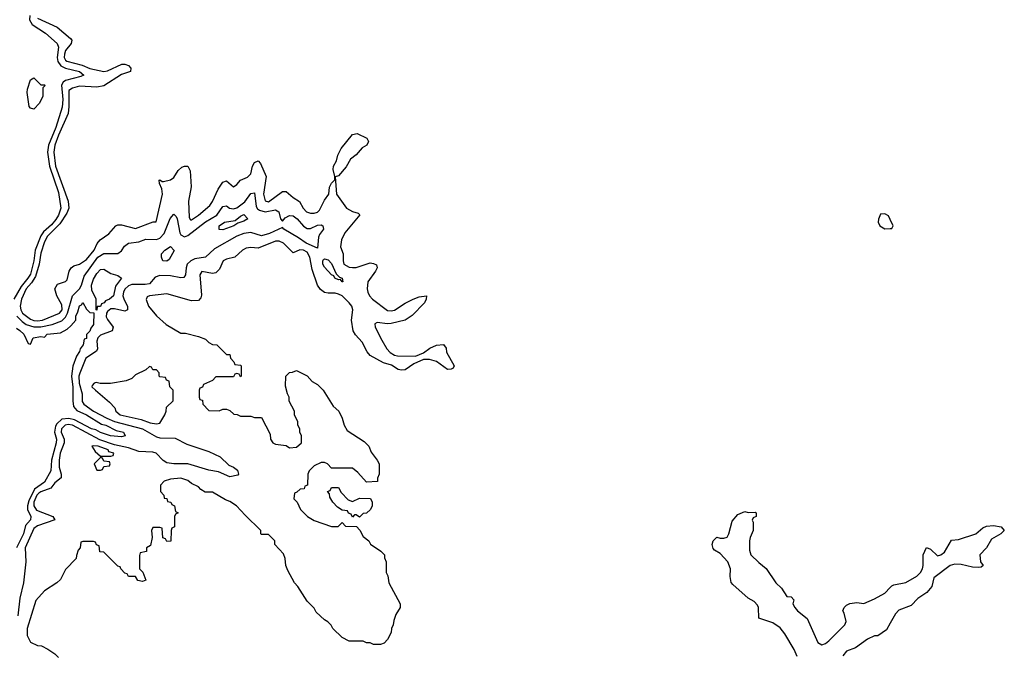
# Model space of a CAD drawing. Header units: inches. Extents: x 2668334 to 2765628, y 828034 to 955234.
# Tile 41 of 218: x 2715029 to 2720652, y 852802 to 856426. Entities that reach past the tile are written whole.
import ezdxf

# ---------------------------------------------------------------- set-up
doc = ezdxf.new("R2010")
doc.units = ezdxf.units.IN
doc.header["$MEASUREMENT"] = 0
doc.layers.add('C7815', color=7, linetype='Continuous')
doc.layers.add('C7825', color=7, linetype='Continuous')

msp = doc.modelspace()

# ---------------------------------------------------------------- linework, layer by layer
at = {"layer": 'C7815', "color": 4}
for points, elevation in [([(2715086.4, 856450), (2715085.9, 856425.9), (2715099.6, 856399.6), (2715175.8, 856350), (2715243.7, 856290), (2715250.2, 856270), (2715243, 856210), (2715247.6, 856187.6), (2715263.7, 856163.7), (2715290, 856149.2), (2715370.8, 856130.8), (2715394.8, 856110), (2715378, 856102), (2715290, 856079.8), (2715276.9, 856070), (2715267.4, 856052.6), (2715275.5, 855970), (2715272.5, 855927.5), (2715234.8, 855810), (2715194.2, 855710), (2715187.3, 855670), (2715199.7, 855590), (2715250, 855438.8), (2715264.2, 855350), (2715251, 855310), (2715234.7, 855285.3), (2715210, 855255.5), (2715165.4, 855214.6), (2715148.9, 855191.1), (2715118, 855110), (2715110, 855049.2), (2715090, 854973.6), (2715076.3, 854950), (2715036.8, 854903.2), (2714995.2, 854830)], 8), ([(2715130, 856434.8), (2715242.9, 856382.9), (2715319.9, 856319.9), (2715326.4, 856310), (2715323.8, 856290), (2715290.6, 856250), (2715285.7, 856230), (2715283.7, 856210), (2715290, 856194.8), (2715298, 856190), (2715385.8, 856165.8), (2715430, 856147.9), (2715509.5, 856130.5), (2715530, 856133.4), (2715611.6, 856171.6), (2715630, 856172), (2715650, 856164.7), (2715664.7, 856150), (2715662, 856130), (2715610, 856114), (2715510.4, 856049.6), (2715470, 856040.5), (2715370, 856046), (2715330, 856036), (2715310, 856022), (2715310.3, 855930), (2715305.5, 855890), (2715250, 855766), (2715229.2, 855710), (2715223.6, 855670), (2715233.6, 855590), (2715306.7, 855390), (2715308.9, 855350), (2715298.9, 855321.1), (2715258.9, 855261.1), (2715187.6, 855190), (2715170, 855157.2), (2715150, 855093.2), (2715139.7, 855030), (2715119.8, 854960.2), (2715097.1, 854922.9), (2715066.9, 854890), (2715040.3, 854830), (2715032.4, 854790), (2715035.3, 854770), (2715044.6, 854750), (2715090, 854715.3), (2715110, 854708.1), (2715130, 854707.1), (2715159, 854710), (2715257, 854750), (2715271, 854770), (2715270, 854798), (2715240.9, 854850), (2715229.3, 854890), (2715244.8, 854915.2), (2715290, 854931), (2715300.2, 854939.8), (2715312.3, 854990), (2715322.7, 855010), (2715339.1, 855020.9), (2715370, 855030.5), (2715410, 855057.1), (2715454, 855110), (2715472.3, 855147.7), (2715489, 855170), (2715537.5, 855202.5), (2715578, 855250), (2715590, 855254.8), (2715610, 855254), (2715690, 855234), (2715791.6, 855271.6), (2715808.4, 855271.6), (2715844, 855430), (2715840.4, 855460.4), (2715828, 855490), (2715826, 855510), (2715830, 855512), (2715842, 855502), (2715850, 855502), (2715890, 855511.3), (2715910, 855526), (2715934, 855566), (2715955.9, 855584.1), (2715970, 855590.7), (2715990, 855590.8), (2716003.4, 855563.4), (2716008.2, 855471.8), (2715993, 855390), (2715996.9, 855296.9), (2716004, 855284), (2716010, 855282.8), (2716050, 855310.7), (2716114, 855366), (2716131, 855389), (2716161.8, 855458.2), (2716190, 855498.8), (2716210, 855506.8), (2716250, 855471.3), (2716270, 855484.7), (2716289.4, 855510.6), (2716330, 855527.3), (2716350, 855546.8), (2716359.5, 855590), (2716369.4, 855610), (2716390, 855621), (2716404.5, 855604.5), (2716435.8, 855530), (2716422.3, 855430), (2716430, 855391), (2716450, 855386.4), (2716530, 855446), (2716550, 855446), (2716590, 855411), (2716627.7, 855387.7), (2716647.7, 855350), (2716666.8, 855330), (2716690, 855320.5), (2716710, 855320.5), (2716730, 855327.7), (2716741.3, 855338.7), (2716770, 855396), (2716795.3, 855430), (2716799, 855470), (2716810, 855492), (2716828.7, 855511.3), (2716829, 855530), (2716819.5, 855570), (2716822, 855590), (2716839.1, 855620.9), (2716846.5, 855653.5), (2716864.2, 855690), (2716930, 855770.8), (2716956.8, 855776.8), (2717011.3, 855750), (2717020.7, 855730), (2717010.6, 855710), (2716984.9, 855695.1), (2716950, 855654.5), (2716919.1, 855630), (2716893.8, 855586.2), (2716850, 855534), (2716831.6, 855528.4), (2716838, 855430), (2716894.8, 855350), (2716930, 855330.7), (2716962, 855322), (2716971.3, 855311.3), (2716886.8, 855210), (2716866, 855170), (2716861, 855130), (2716876, 855090), (2716876, 855050), (2716881, 855030), (2716910, 855014), (2716930, 855010.7), (2716950.9, 855010.9), (2717030, 855037.3), (2717050, 855034.8), (2717066, 855026), (2717071, 855010), (2717061, 854990), (2717017.3, 854930), (2717013.4, 854890), (2717018, 854870), (2717026.4, 854850), (2717043, 854830), (2717130, 854766), (2717150, 854763.8), (2717170, 854768), (2717230, 854807.3), (2717275.3, 854830), (2717310, 854842.8), (2717352, 854850), (2717351.3, 854830), (2717341, 854810), (2717270, 854737.2), (2717231.3, 854710), (2717150, 854691.8), (2717129.5, 854689.5), (2717070, 854697.2), (2717058, 854690), (2717058.8, 854670), (2717096.7, 854596.7), (2717126.2, 854546.2), (2717145.2, 854525.2), (2717170, 854510.8), (2717187.1, 854507.1), (2717290, 854504.7), (2717336, 854524), (2717371.1, 854551.1), (2717410, 854566.8), (2717450, 854571), (2717464.7, 854550), (2717467.1, 854527.1), (2717511, 854450), (2717503.6, 854436.4), (2717494, 854430), (2717471.3, 854428.7), (2717410, 854474), (2717370, 854486), (2717334.8, 854485.2), (2717279.1, 854460.9), (2717230, 854427), (2717210, 854424.5), (2717190, 854429.4), (2717152.7, 854452.7), (2717107.2, 854467.2), (2717030, 854509.4), (2717014, 854530), (2716984.9, 854584.9), (2716946.3, 854626.3), (2716933.6, 854650), (2716923.6, 854710), (2716931.1, 854770), (2716925.1, 854790), (2716911.2, 854810), (2716870, 854849.2), (2716850, 854859.3), (2716830, 854865.2), (2716790, 854864), (2716770, 854869), (2716746.3, 854886.3), (2716729, 854910), (2716699.5, 854999.5), (2716685.6, 855070), (2716670, 855098), (2716650, 855109.5), (2716628.3, 855111.7), (2716590, 855095.3), (2716535.3, 855150), (2716510, 855161.2), (2716490, 855160.9), (2716390, 855121.2), (2716350, 855126), (2716322, 855122), (2716301, 855110), (2716258, 855070), (2716210, 855059.3), (2716190.5, 855049.5), (2716170, 855002), (2716150, 854981.2), (2716130, 854976), (2716070, 854989), (2716057.3, 854970), (2716067.3, 854852.7), (2716062.8, 854837.2), (2716050, 854822), (2716010, 854821.2), (2715870, 854861.2), (2715770, 854849), (2715756.9, 854843.1), (2715751.1, 854828.9), (2715764.9, 854790), (2715810, 854734.8), (2715865.8, 854685.8), (2715950, 854636), (2715975.3, 854635.3), (2716050, 854618), (2716090, 854602), (2716110, 854582), (2716130, 854572), (2716154, 854570), (2716210, 854514), (2716230, 854514), (2716232.7, 854492.7), (2716252.7, 854472.7), (2716258, 854458), (2716290, 854454), (2716294, 854450), (2716294, 854390), (2716290, 854386), (2716282, 854402), (2716270, 854406), (2716258, 854402), (2716250, 854386), (2716150, 854386), (2716130, 854366), (2716078, 854342), (2716072.7, 854327.3), (2716058, 854322), (2716054, 854310), (2716054, 854270), (2716058, 854258), (2716072.7, 854252.7), (2716074, 854230), (2716110, 854194), (2716167.3, 854192.7), (2716190, 854202), (2716210, 854202), (2716230, 854194), (2716252.7, 854172.7), (2716271.6, 854171.6), (2716290, 854162), (2716350, 854162), (2716370, 854154), (2716410, 854154), (2716459.6, 854059.6), (2716462, 854030), (2716474, 854010), (2716490, 854002), (2716550, 853994), (2716570, 853982), (2716610, 853984.7), (2716638, 854010), (2716638, 854050), (2716628, 854070), (2716628, 854090), (2716618, 854110), (2716618, 854130), (2716598, 854170), (2716598, 854190), (2716568.4, 854248.4), (2716568, 854270), (2716558, 854290), (2716547.3, 854332.7), (2716548, 854390), (2716570, 854412), (2716587.3, 854412.7), (2716610, 854422), (2716670, 854392), (2716699.6, 854359.6), (2716730, 854342), (2716762, 854310), (2716819.6, 854219.6), (2716852, 854190), (2716871.6, 854151.6), (2716882, 854110), (2716899.6, 854079.6), (2716996.9, 854016.9), (2717022, 853990), (2717036.9, 853956.9), (2717070.9, 853910.9), (2717082, 853890), (2717082, 853830), (2717072.7, 853807.3), (2717071.6, 853788.4), (2717010, 853786), (2716960.4, 853840.4), (2716930, 853866), (2716810, 853866), (2716786, 853890), (2716770, 853898), (2716750, 853898), (2716710, 853878), (2716682, 853850), (2716674, 853830), (2716672.7, 853767.3), (2716658, 853762), (2716652.7, 853747.3), (2716630, 853746), (2716612.7, 853727.3), (2716598, 853722), (2716594, 853690), (2716614, 853670), (2716632, 853630), (2716672, 853590), (2716710, 853566), (2716810, 853532), (2716847.3, 853532.7), (2716870, 853554), (2716890, 853534), (2716952.7, 853532.7), (2716971.6, 853511.6), (2716990, 853474), (2717022, 853450), (2717031.6, 853431.6), (2717091.1, 853391.1), (2717112, 853370), (2717112.7, 853352.7), (2717122, 853330), (2717122, 853270), (2717131.1, 853251.1), (2717138, 853210), (2717202, 853090), (2717202, 853070), (2717178, 853030), (2717165.4, 852994.6), (2717162, 852970), (2717152, 852950), (2717150, 852926), (2717130, 852886), (2717110, 852866), (2717090, 852858), (2717050, 852858), (2717030, 852868), (2717010, 852868), (2716990, 852878), (2716910, 852878), (2716870, 852898), (2716818, 852950), (2716808.4, 852968.4), (2716788.4, 852988.4), (2716770, 852998), (2716723.1, 853043.1), (2716710, 853066), (2716670, 853106), (2716618, 853190), (2716598, 853210), (2716560.4, 853280.4), (2716548.4, 853308.4), (2716546, 853350), (2716536.4, 853376.4), (2716486, 853430), (2716486, 853450), (2716450, 853486), (2716410, 853486), (2716406, 853490), (2716406, 853510), (2716316.4, 853596.4), (2716268, 853650), (2716230, 853675.3), (2716204.7, 853684.7), (2716130, 853728), (2716088.4, 853728.4), (2716063.1, 853743.1), (2716050, 853758), (2716010, 853778), (2715990, 853795.3), (2715950, 853808.7), (2715890, 853802), (2715854, 853790), (2715832.7, 853767.3), (2715832.7, 853732.7), (2715851.6, 853711.6), (2715854, 853694), (2715870, 853692), (2715874, 853674), (2715891.6, 853671.6), (2715898, 853658), (2715914, 853650), (2715918, 853618), (2715934, 853610), (2715918, 853602), (2715914, 853590), (2715914, 853530), (2715898, 853522), (2715894, 853510), (2715892.7, 853447.3), (2715870, 853446), (2715862, 853462), (2715847.3, 853467.3), (2715842, 853522), (2715830, 853526), (2715790, 853526), (2715782, 853510), (2715786, 853470), (2715776, 853424), (2715754, 853410), (2715754, 853390), (2715718, 853382), (2715712.7, 853367.3), (2715714, 853290), (2715731.6, 853271.6), (2715750, 853226), (2715730, 853218), (2715704, 853224), (2715690, 853246), (2715650, 853246), (2715642, 853262), (2715630, 853266), (2715606, 853290), (2715602, 853302), (2715590, 853306), (2715510, 853386), (2715487.3, 853387.3), (2715482, 853422), (2715467.3, 853427.3), (2715462, 853442), (2715450, 853446), (2715390, 853446), (2715378, 853442), (2715374, 853410), (2715363.6, 853396.4), (2715352.7, 853367.3), (2715351.6, 853348.4), (2715290, 853286), (2715262, 853230), (2715242, 853210), (2715170, 853164), (2715120.7, 853110), (2715072, 852950), (2715072, 852910), (2715091.6, 852871.6), (2715130, 852852), (2715154, 852850), (2715190, 852831.3), (2715230, 852804.7), (2715250, 852784.7)], 12), ([(2715013.6, 854733.6), (2715043.2, 854703.2), (2715066.5, 854686.5), (2715110, 854671.8), (2715150, 854673.1), (2715214.2, 854685.8), (2715270, 854706.2), (2715291.6, 854728.4), (2715302.6, 854750), (2715330.8, 854849.2), (2715370.6, 854889.4), (2715381.5, 854910), (2715397.8, 854962.2), (2715475.1, 855070), (2715510, 855091.3), (2715590, 855091.8), (2715610, 855106.7), (2715627.9, 855132.1), (2715650, 855150.3), (2715710, 855158), (2715750, 855172.8), (2715810, 855170.3), (2715830, 855179.5), (2715853.9, 855206.1), (2715888.9, 855291.1), (2715910, 855314.8), (2715923, 855303), (2715928.7, 855288.7), (2715943.1, 855210), (2715950, 855198), (2715970, 855187.2), (2715990, 855194.6), (2716090, 855272), (2716155.1, 855310), (2716190, 855358.8), (2716210, 855364), (2716226.8, 855350), (2716250, 855346), (2716270, 855351.7), (2716314.7, 855385.3), (2716350, 855433.4), (2716370, 855438), (2716379.6, 855359.6), (2716386.2, 855346.2), (2716398, 855338), (2716430, 855329.1), (2716490, 855340.4), (2716508.5, 855328.5), (2716518.8, 855290), (2716530, 855276), (2716545.4, 855294.6), (2716570, 855308.2), (2716590, 855306.7), (2716614.4, 855290), (2716650, 855247.7), (2716670, 855234.4), (2716690, 855234), (2716730, 855252.2), (2716750, 855255.5), (2716761, 855250), (2716764, 855230), (2716740.5, 855199.5), (2716735.2, 855184.7), (2716730, 855122), (2716664.5, 855150), (2716621, 855181), (2716537.2, 855230), (2716530, 855239), (2716455.2, 855204.8), (2716410, 855192.9), (2716350, 855211), (2716310, 855205.4), (2716269.3, 855190.7), (2716141.5, 855118.5), (2716090.2, 855069.8), (2716030, 855059.7), (2716005.5, 855050), (2715985.7, 855030), (2715978.9, 855010), (2715976.4, 854970), (2715966, 854954), (2715950, 854951.5), (2715890, 854964.2), (2715830, 854966.2), (2715803.5, 854956.5), (2715770, 854918), (2715745.9, 854914.1), (2715670, 854914.6), (2715650, 854906.2), (2715630, 854887.6), (2715621.2, 854870), (2715618.6, 854850), (2715625.7, 854825.7), (2715644.9, 854790), (2715644.7, 854770), (2715630, 854761.2), (2715570, 854775), (2715550, 854775), (2715530, 854759.7), (2715523.9, 854750), (2715522.7, 854730), (2715530, 854713.4), (2715562.8, 854670), (2715558, 854650), (2715490, 854625.4), (2715474.6, 854610), (2715469.2, 854590), (2715473.4, 854546.6), (2715467.5, 854532.5), (2715406.7, 854493.3), (2715371.8, 854408.2), (2715367, 854390), (2715368.6, 854350), (2715385.4, 854290), (2715386.7, 854246.7), (2715395.3, 854230), (2715450, 854191.5), (2715526.7, 854150), (2715570, 854131.9), (2715730.1, 854090.1), (2715810, 854044.6), (2715830, 854039), (2715916.7, 854036.7), (2715982.7, 854002.8), (2716110, 853960.4), (2716173.4, 853930), (2716222.8, 853882.8), (2716251, 853870), (2716272.8, 853852.8), (2716278, 853830), (2716274, 853826), (2716230, 853815.1), (2716164.7, 853844.7), (2716110, 853853.3), (2715990, 853889.7), (2715910, 853889.7), (2715870, 853896.2), (2715848.2, 853908.2), (2715809.2, 853950), (2715790, 853956), (2715710, 853960.9), (2715650, 853981.2), (2715570, 853999.1), (2715487.2, 854027.2), (2715330.4, 854110.4), (2715306.3, 854113.7), (2715289.6, 854110.4), (2715268.5, 854090), (2715266.2, 854070), (2715282.6, 854030), (2715283.2, 854010), (2715261.1, 853950), (2715253.6, 853910), (2715254.9, 853870), (2715265.3, 853830), (2715265.5, 853810), (2715230, 853780.7), (2715206, 853750), (2715150, 853730.7), (2715138.6, 853721.4), (2715127.8, 853710), (2715110.2, 853670), (2715109.5, 853649.5), (2715125, 853625), (2715218.8, 853590), (2715230.6, 853570), (2715130, 853536.4), (2715110, 853520.5), (2715060.3, 853410), (2715064.9, 853330), (2715050.4, 853210), (2715030, 853122), (2715018.4, 853021.6)], 8), ([(2720000, 855286), (2719990, 855306), (2719970, 855318), (2719944.7, 855315.3), (2719932.7, 855287.3), (2719932, 855270), (2719942, 855250), (2719970, 855232), (2720000, 855233.5)], 16), ([(2715010, 854664.7), (2715030, 854650.8), (2715052, 854630), (2715078, 854578), (2715090, 854574), (2715106, 854610), (2715150, 854618), (2715170, 854614), (2715186, 854630), (2715262, 854638), (2715300.4, 854659.6), (2715322, 854678), (2715348.9, 854711.1), (2715350, 854734), (2715362, 854758), (2715370, 854791.3), (2715382, 854798), (2715390, 854811.3), (2715410, 854774), (2715430, 854754), (2715452.7, 854752.7), (2715450, 854686), (2715435.3, 854664.7), (2715430, 854648), (2715411.1, 854628.9), (2715410, 854606), (2715398, 854602), (2715392, 854570), (2715374, 854546), (2715371, 854531), (2715354.4, 854505.6), (2715332.2, 854447.8), (2715324, 854390), (2715332.1, 854327.9), (2715332.4, 854250), (2715337.1, 854217.1), (2715355.3, 854195.3), (2715410, 854170.3), (2715496.4, 854116.4), (2715521, 854110), (2715579.8, 854079.8), (2715622, 854070), (2715631.3, 854050), (2715610, 854044), (2715548, 854050), (2715490, 854068), (2715464.2, 854084.2), (2715439, 854090), (2715342, 854142), (2715310, 854148.7), (2715270, 854145.6), (2715241.3, 854118.7), (2715234.4, 854105.6), (2715228, 854070), (2715238.7, 854030), (2715237, 854010), (2715210.2, 853910), (2715206.4, 853850), (2715170, 853785.1), (2715114.2, 853745.8), (2715080.7, 853679.3), (2715073.4, 853650), (2715073.8, 853630), (2715093, 853590), (2715090.5, 853570), (2715062.8, 853537.2), (2715050, 853489.3), (2715011.4, 853410)], 4), ([(2719469.2, 852790), (2719452.3, 852830), (2719398.6, 852918.6), (2719372.9, 852952.9), (2719330, 852982), (2719250, 853008.7), (2719248.9, 853068.9), (2719243.1, 853083.1), (2719223.1, 853103.1), (2719190, 853122), (2719100.9, 853200.9), (2719092.9, 853212.9), (2719086.3, 853246.3), (2719089, 853290), (2719074, 853330), (2719030, 853378), (2718996.4, 853396.4), (2718990, 853406), (2718984, 853430), (2718989.1, 853450.9), (2719010, 853471), (2719030, 853464.7), (2719050, 853464.7), (2719068.4, 853471.6), (2719078, 853490), (2719098, 853562), (2719130, 853601), (2719170, 853618), (2719190, 853612), (2719230, 853614), (2719234, 853610), (2719234, 853590), (2719218, 853582), (2719212.7, 853567.3), (2719216.9, 853556.9), (2719217.3, 853510), (2719200.7, 853470), (2719197.3, 853450), (2719196.9, 853396.9), (2719204.7, 853370), (2719250, 853326), (2719292.7, 853292.7), (2719346.8, 853210), (2719379.9, 853179.9), (2719410, 853132), (2719434, 853130), (2719450, 853114), (2719444.7, 853090), (2719454.8, 853070), (2719471, 853050), (2719526.4, 853006.4), (2719587.7, 852870), (2719610, 852856.3), (2719630, 852863), (2719650, 852879.1), (2719742, 852970), (2719748.7, 852990), (2719737.2, 853037.2), (2719729, 853051), (2719738, 853070), (2719750, 853082), (2719770, 853092), (2719810, 853098), (2719850, 853092), (2719910, 853118), (2719968.9, 853151.1), (2720000, 853183.6)], 12), ([(2720000, 852979.6), (2719978.8, 852941.2), (2719930, 852908), (2719910, 852908), (2719870, 852888), (2719801.4, 852838.6), (2719750, 852819.3), (2719730, 852794)], 12)]:
    msp.add_lwpolyline(points, dxfattribs=dict(at, elevation=elevation))
for points, elevation in [([(2715150, 856054), (2715170, 856054), (2715174, 856050), (2715162, 856038), (2715162, 855990), (2715142, 855950), (2715110, 855915.3), (2715090, 855922), (2715084, 855930), (2715072.7, 856010), (2715073.2, 856030), (2715090, 856082), (2715110, 856094)], 4), ([(2716190, 855226), (2716168.4, 855228.4), (2716169, 855249), (2716198, 855270), (2716260.4, 855279.6), (2716290, 855304.7), (2716310, 855313), (2716331.3, 855290), (2716310, 855275.3), (2716274.8, 855265.2), (2716252, 855250)], 4), ([(2715870, 855048), (2715846, 855050), (2715838, 855070), (2715838, 855090), (2715858, 855110), (2715890, 855131.3), (2715911.1, 855108.9), (2715883.6, 855056.4)], 4), ([(2716870, 854929.4), (2716862, 854942), (2716850, 854941.2), (2716829.3, 854950), (2716822.7, 854962.7), (2716810, 854969.3), (2716770, 855012.7), (2716760.5, 855030), (2716759.3, 855050), (2716763.3, 855056.7), (2716770, 855060.7), (2716790, 855054.9), (2716810, 855033.4), (2716835.5, 854975.5), (2716855.9, 854955.9), (2716870.8, 854950), (2716874, 854930)], 8), ([(2715470, 854768), (2715466, 854770), (2715466, 854830), (2715441.2, 854881.2), (2715439.3, 854910), (2715450, 854944.7), (2715470, 854977.3), (2715490, 854998.8), (2715510, 855001), (2715550, 854976), (2715590, 854964.7), (2715611, 854950), (2715576.3, 854903.7), (2715564.7, 854850), (2715542, 854830), (2715518.8, 854821.2), (2715510.8, 854810), (2715496.8, 854803.2), (2715490, 854789.2), (2715471.6, 854788.4)], 4), ([(2715770, 854446), (2715750, 854426), (2715690, 854398), (2715670, 854378), (2715636.9, 854363.1), (2715548.4, 854348.4), (2715488.7, 854348.7), (2715466.4, 854353.6), (2715454, 854350), (2715443.6, 854336.4), (2715442, 854330), (2715462, 854310), (2715542, 854242), (2715572, 854210), (2715578, 854190), (2715602, 854170), (2715723.4, 854143.4), (2715775.1, 854124.9), (2715810, 854118), (2715830, 854122), (2715858, 854170), (2715866, 854190), (2715867.3, 854212.7), (2715906, 854250), (2715906, 854310), (2715886, 854330), (2715882, 854362), (2715867.3, 854367.3), (2715862, 854382), (2715830, 854386), (2715826, 854390), (2715826, 854410), (2715810, 854426), (2715790, 854426), (2715782, 854442)], 12), ([(2715450, 853993.2), (2715442, 853990), (2715459.6, 853959.6), (2715490, 853934), (2715550, 853934), (2715562, 853938), (2715566, 853950), (2715538, 853958), (2715534, 853970), (2715478, 853990)], 12), ([(2715490, 853926), (2715454, 853890), (2715470, 853854), (2715490, 853854), (2715502, 853858), (2715510, 853874), (2715542, 853878), (2715546, 853890), (2715542, 853902), (2715510, 853906), (2715502, 853922)], 12), ([(2716930, 853674), (2716970, 853694), (2717032.7, 853692.7), (2717042, 853670), (2717042, 853650), (2717032, 853630), (2717010, 853608), (2716990, 853606), (2716970, 853586), (2716950, 853598), (2716942, 853598), (2716930, 853586), (2716922, 853602), (2716907.3, 853607.3), (2716902, 853622), (2716870, 853626), (2716843.1, 853643.1), (2716818, 853670), (2716800.4, 853700.4), (2716798, 853718), (2716787.3, 853732.7), (2716802, 853738), (2716810, 853754), (2716850, 853754), (2716865.4, 853725.4), (2716904.7, 853684.7)], 12)]:
    msp.add_lwpolyline(points, close=True, dxfattribs=dict(at, elevation=elevation))
at = {"layer": 'C7825', "color": 4}
for points, elevation in [([(2720000, 855233.5), (2720010, 855234), (2720018, 855250), (2720000, 855286)], 16), ([(2720000, 853183.6), (2720010, 853194), (2720020.4, 853199.6), (2720090, 853211.3), (2720152.3, 853247.7), (2720174, 853270), (2720184, 853290), (2720189, 853310), (2720189, 853370), (2720207.3, 853412.7), (2720230, 853402), (2720270, 853364.7), (2720290, 853371), (2720310, 853386), (2720350, 853454), (2720390, 853458), (2720489.1, 853490.9), (2720530, 853524.7), (2720550, 853534.8), (2720590, 853537.3), (2720634, 853530), (2720652, 853510), (2720632, 853490), (2720579.8, 853460.2), (2720550.6, 853409.4), (2720512, 853370), (2720516, 853330), (2720531.1, 853308.9), (2720519.8, 853300.2), (2720502.8, 853297.2), (2720470, 853299.5), (2720404.9, 853315.1), (2720370, 853317.2), (2720342, 853310), (2720250, 853238), (2720238, 853190), (2720210, 853155.3), (2720158.8, 853121.2), (2720119.8, 853080.2), (2720050, 853054), (2720030, 853034), (2720000, 852979.6)], 12)]:
    msp.add_lwpolyline(points, dxfattribs=dict(at, elevation=elevation))

doc.saveas('drawing.dxf')
